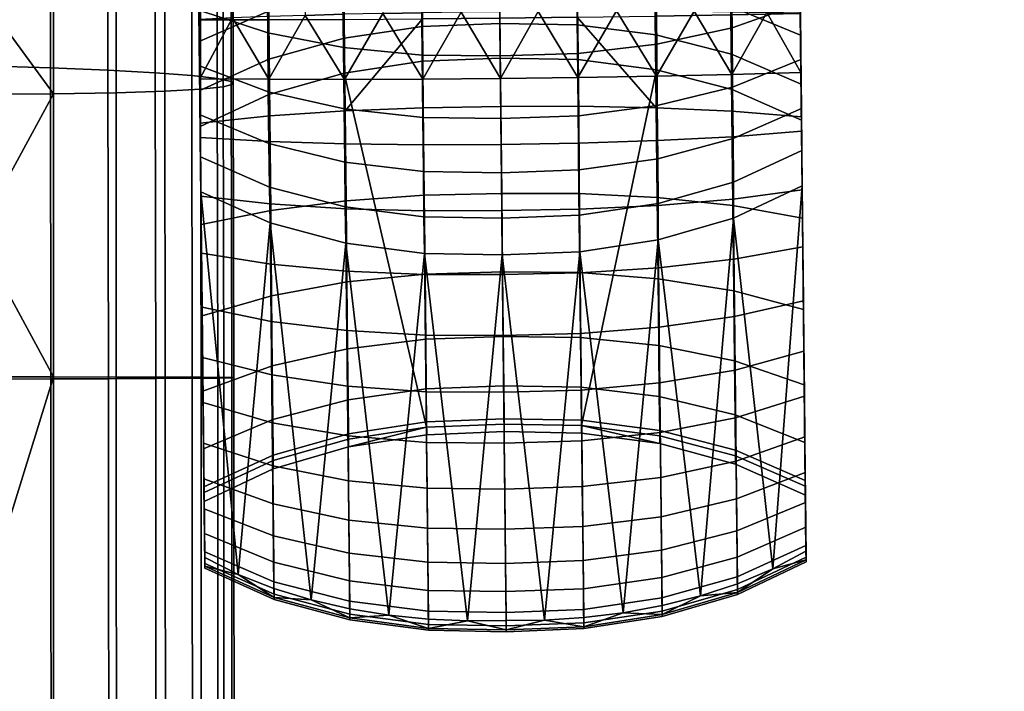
# Model space of a CAD drawing. Header units: millimetres. Extents: x -347 to 347, y -351 to 323.
# Tile 194 of 256: x 230 to 288, y -158 to -118. Entities that reach past the tile are written whole.
import ezdxf

# ---------------------------------------------------------------- set-up
doc = ezdxf.new("R2010")
doc.units = ezdxf.units.MM
doc.header["$MEASUREMENT"] = 0
for name, color, linetype in [('kolecka', 250, 'Continuous'), ('podrucky', 7, 'Continuous'), ('sedak', 155, 'Continuous')]:
    doc.layers.add(name, color=color, linetype=linetype)

msp = doc.modelspace()

# ---------------------------------------------------------------- meshes
at = {"layer": 'kolecka'}
mesh = msp.add_polyface(dxfattribs=at)
corners = [(297.408, -80.989, 3.519), (297.619, -80.774, 2.436), (297.619, -86.257, 1.896), (297.408, -86.257, 3), (297.408, -86.257, 57.001), (297.619, -86.257, 58.105), (297.619, -80.991, 57.606), (297.408, -81.198, 56.521), (297.408, -91.524, 56.48), (297.619, -91.74, 57.563), (297.408, -96.589, 54.946), (297.619, -97.012, 55.966), (297.408, -101.256, 52.449), (297.619, -101.87, 53.367), (297.408, -112.737, 24.733), (297.408, -108.706, 15), (297.408, -111.203, 19.667), (297.408, -113.258, 30), (297.408, -112.778, 35.059), (297.408, -101.08, 7.433), (297.408, -91.316, 3.478), (297.408, -96.196, 4.895), (297.408, -105.349, 10.907), (297.408, -91.524, 56.48), (297.408, -71.257, 7.551), (297.408, -108.823, 44.823), (297.408, -111.361, 39.939), (297.408, -105.349, 49.092), (297.408, -101.256, 52.449), (297.408, -96.589, 54.946), (297.408, -86.257, 57.001), (297.408, -81.198, 56.521), (297.408, -80.989, 3.519), (297.408, -86.257, 3), (25, -305.5, 7.551), (25, -335.323, 7.433), (25, -315.233, 3.519), (25, -310.167, 5.054), (25, -315.441, 56.521), (25, -325.767, 56.48), (25, -297.934, 15.177), (25, -293.979, 24.941), (25, -295.395, 20.061), (25, -301.408, 10.907), (25, -294.02, 35.267), (25, -305.677, 52.567), (25, -298.051, 45), (25, -301.407, 49.093), (25, -310.561, 55.104), (25, -295.554, 40.333), (25, -293.499, 30), (25, -320.5, 3), (25, -325.559, 3.478)]
mesh.append_faces([[corners[k] for k in face] for face in [(0, 1, 2, 3), (4, 5, 6, 7), (8, 9, 5, 4), (10, 11, 9, 8), (12, 13, 11, 10), (14, 15, 16, 16), (17, 18, 14, 14), (19, 15, 14, 14), (19, 20, 21, 21), (18, 19, 14, 14), (19, 22, 15, 15), (23, 24, 19, 19), (25, 18, 26, 26), (25, 27, 28, 28), (28, 18, 25, 25), (23, 28, 29, 29), (19, 18, 28, 28), (19, 28, 23, 23), (30, 31, 23, 23), (20, 19, 32, 32), (24, 32, 19, 19), (33, 20, 32, 32), (34, 35, 36, 36), (36, 37, 34, 34), (34, 38, 39, 39), (34, 40, 41, 41), (40, 42, 41, 41), (43, 40, 34, 34), (34, 41, 44, 44), (45, 46, 47, 47), (45, 48, 38, 38), (34, 45, 38, 38), (34, 46, 45, 45), (44, 49, 46, 46), (34, 44, 46, 46), (44, 41, 50, 50), (51, 36, 52, 52)]])
at = {"layer": 'podrucky'}
mesh = msp.add_polyface(dxfattribs=at)
corners = [(242.231, 100.313, 635.752), (244.448, -117.538, 642.69), (240.281, -117.543, 644.59), (237.996, 100.378, 637.622), (246.75, 100.287, 634.488), (251.392, 100.295, 633.793), (253.645, -117.482, 640.738), (248.969, -117.517, 641.422), (255.997, 100.334, 633.627), (258.281, -117.437, 640.59), (246.747, 100.575, 644.76), (251.272, -117.155, 652.177), (253.626, -117.112, 652.445), (251.388, 100.622, 645.457), (237.995, 100.487, 641.62), (240.28, -117.521, 648.591), (242.285, -117.427, 649.629), (242.229, 100.529, 643.494), (246.639, -117.271, 651.211), (248.934, -117.208, 651.768), (255.97, -117.078, 652.579), (255.994, 100.67, 645.623), (242.082, 113.885, 642.571), (237.856, 113.714, 640.728), (246.582, 114.017, 643.813), (251.208, 114.112, 644.499), (242.118, 112.557, 634.753), (237.866, 112.708, 636.599), (246.639, 112.473, 633.507), (255.87, 112.48, 632.659), (251.275, 112.449, 632.822), (269.609, 112.845, 634.753), (273.856, 113.086, 636.599), (273.985, 100.755, 637.622), (269.752, 100.602, 635.752), (265.235, 100.481, 634.488), (265.091, 112.666, 633.507), (260.456, 112.545, 632.822), (260.594, 100.392, 633.793), (265.232, 100.768, 644.76), (260.59, 100.719, 645.457), (262.916, -117.014, 652.445), (265.27, -117.008, 652.177), (273.984, 100.864, 641.62), (269.75, 100.817, 643.494), (274.261, -117.092, 649.629), (276.267, -117.144, 648.591), (267.609, -117.012, 651.768), (269.905, -117.027, 651.211), (260.572, -117.03, 652.579), (272.131, -117.053, 650.5), (276.268, -117.166, 644.59), (272.101, -117.248, 642.69), (262.905, -117.385, 640.738), (267.581, -117.322, 641.422), (276.267, -117.144, 648.591), (276.268, -117.166, 644.59), (273.984, 100.864, 641.62), (273.856, 113.086, 636.599), (273.846, 114.092, 640.728), (273.985, 100.755, 637.622), (240.281, -117.543, 644.59), (240.28, -117.521, 648.591), (237.995, 100.487, 641.62), (237.996, 100.378, 637.622), (237.856, 113.714, 640.728)]
mesh.append_faces([[corners[k] for k in face] for face in [(0, 1, 2, 3), (4, 5, 6, 6), (4, 7, 1, 0), (8, 9, 6, 5), (10, 11, 12, 13), (14, 15, 16, 17), (17, 18, 19, 10), (20, 21, 13, 13), (17, 22, 23, 14), (10, 24, 22, 17), (13, 25, 24, 10), (26, 0, 3, 27), (0, 26, 28, 4), (29, 8, 5, 30), (4, 28, 30, 5), (31, 32, 33, 34), (34, 35, 36, 31), (29, 37, 38, 8), (35, 38, 37, 36), (39, 40, 41, 42), (43, 44, 45, 46), (44, 39, 47, 48), (49, 40, 21, 21), (39, 42, 47, 47), (44, 48, 50, 50), (44, 50, 45, 45), (40, 49, 41, 41), (34, 33, 51, 52), (35, 53, 38, 38), (35, 34, 52, 54), (8, 38, 53, 9), (55, 56, 57, 57), (58, 59, 60, 60), (57, 56, 60, 60), (61, 62, 63, 63), (64, 63, 65, 65), (64, 61, 63, 63)]])
mesh = msp.add_polyface(dxfattribs=at)
corners = [(240.345, -123.722, 644.091), (240.281, -117.543, 644.59), (244.448, -117.538, 642.69), (244.508, -123.298, 642.229), (248.969, -117.517, 641.422), (249.026, -122.997, 640.987), (248.975, -121.107, 651.673), (248.934, -117.208, 651.768), (246.639, -117.271, 651.211), (244.453, -121.102, 650.403), (244.413, -117.344, 650.5), (242.285, -117.427, 649.629), (240.28, -117.521, 648.591), (240.318, -121.067, 648.491), (251.272, -117.155, 652.177), (244.491, -124.827, 649.891), (240.354, -124.581, 647.999), (244.399, -113.424, 474.576), (248.914, -112.294, 474.949), (248.873, -108.086, 466.794), (244.357, -109.109, 466.42), (244.429, -117.028, 483.036), (248.942, -115.817, 483.39), (244.446, -119.893, 491.706), (248.957, -118.631, 492.03), (244.302, -104.125, 458.656), (240.154, -105.45, 458.122), (240.208, -110.633, 465.852), (240.255, -115.11, 474.011), (240.294, -118.835, 482.5), (244.451, -122.01, 500.491), (248.959, -120.725, 500.782), (240.325, -121.775, 491.216), (240.348, -123.921, 500.051), (248.786, -105.405, 434.011), (253.493, -105.553, 433.785), (253.541, -110.709, 442.393), (248.83, -110.448, 442.633), (244.387, -118.316, 461.087), (248.915, -119.201, 460.66), (248.955, -122.873, 469.995), (244.425, -121.857, 470.379), (244.346, -114.329, 451.978), (248.873, -115.054, 451.528), (244.305, -109.912, 443.084), (244.262, -105.082, 434.436), (244.462, -124.941, 479.821), (240.34, -123.234, 480.314), (240.31, -120.299, 470.957), (240.275, -116.955, 461.729), (240.235, -113.21, 452.656), (240.192, -109.076, 443.764), (240.145, -104.566, 435.078), (240.31, -120.299, 470.957), (240.34, -123.234, 480.314), (240.255, -115.11, 474.011), (240.275, -116.955, 461.729), (240.208, -110.633, 465.852), (240.294, -118.835, 482.5), (240.154, -105.45, 458.122), (240.235, -113.21, 452.656), (240.28, -117.521, 648.591), (240.281, -117.543, 644.59), (240.318, -121.067, 648.491), (240.354, -124.581, 647.999)]
mesh.append_faces([[corners[k] for k in face] for face in [(0, 1, 2, 3), (4, 5, 3, 2), (6, 7, 8, 8), (9, 8, 10, 10), (10, 11, 9, 9), (11, 12, 13, 13), (13, 9, 11, 11), (6, 8, 9, 9), (6, 14, 7, 7), (15, 9, 13, 16), (17, 18, 19, 20), (21, 22, 18, 17), (23, 24, 22, 21), (20, 25, 26, 27), (21, 17, 28, 29), (17, 20, 27, 28), (24, 23, 30, 31), (23, 32, 33, 30), (29, 32, 23, 21), (34, 35, 36, 37), (38, 39, 40, 41), (42, 43, 39, 38), (44, 37, 43, 42), (45, 34, 37, 44), (41, 46, 47, 48), (42, 38, 49, 50), (48, 49, 38, 41), (50, 51, 44, 42), (45, 44, 51, 52), (53, 54, 55, 55), (56, 53, 57, 57), (58, 55, 54, 54), (55, 57, 53, 53), (59, 60, 56, 56), (57, 59, 56, 56), (61, 62, 63, 63), (64, 63, 62, 62)]])
mesh = msp.add_polyface(dxfattribs=at)
corners = [(249.026, -122.997, 640.987), (248.969, -117.517, 641.422), (253.645, -117.482, 640.738), (253.701, -122.811, 640.316), (258.281, -117.437, 640.59), (258.336, -122.733, 640.171), (258.318, -121.043, 652.49), (258.277, -117.053, 652.584), (255.97, -117.078, 652.579), (253.668, -121.086, 652.351), (253.626, -117.112, 652.445), (251.272, -117.155, 652.177), (248.975, -121.107, 651.673), (253.59, -111.67, 475.147), (258.218, -111.506, 475.186), (258.175, -107.367, 467.033), (253.548, -107.519, 466.993), (253.621, -115.15, 483.578), (258.255, -114.977, 483.615), (253.642, -117.935, 492.203), (258.284, -117.757, 492.237), (248.914, -112.294, 474.949), (248.873, -108.086, 466.794), (248.942, -115.817, 483.39), (248.957, -118.631, 492.03), (253.652, -120.017, 500.937), (258.306, -119.836, 500.969), (248.959, -120.725, 500.782), (253.631, -119.649, 460.433), (258.304, -119.701, 460.387), (258.344, -123.456, 469.749), (253.671, -123.391, 469.79), (253.587, -115.416, 451.287), (258.26, -115.45, 451.239), (253.541, -110.709, 442.393), (258.21, -110.723, 442.344), (253.493, -105.553, 433.785), (258.156, -105.543, 433.739), (248.915, -119.201, 460.66), (248.955, -122.873, 469.995), (248.873, -115.054, 451.528), (248.83, -110.448, 442.633), (262.965, -119.552, 460.433), (263.003, -123.293, 469.79), (262.919, -115.318, 451.287), (262.867, -110.612, 442.393), (262.807, -105.455, 433.785), (262.838, -111.573, 475.147), (262.793, -107.422, 466.993), (262.88, -115.053, 483.578), (262.918, -117.838, 492.203), (262.951, -119.92, 500.937), (260.572, -117.03, 652.579), (262.957, -120.989, 652.351), (262.916, -117.014, 652.445), (265.27, -117.008, 652.177), (267.65, -120.911, 651.673), (267.639, -122.802, 640.987), (262.961, -122.714, 640.316), (262.905, -117.385, 640.738)]
mesh.append_faces([[corners[k] for k in face] for face in [(0, 1, 2, 2), (0, 2, 3, 3), (4, 5, 3, 2), (6, 7, 8, 8), (9, 8, 10, 10), (11, 9, 10, 10), (6, 8, 9, 9), (12, 9, 11, 11), (13, 14, 15, 16), (17, 18, 14, 13), (19, 20, 18, 17), (21, 13, 16, 22), (23, 17, 13, 21), (24, 19, 17, 23), (25, 26, 20, 19), (27, 25, 19, 24), (28, 29, 30, 31), (32, 33, 29, 28), (34, 35, 33, 32), (36, 37, 35, 34), (38, 28, 31, 39), (40, 32, 28, 38), (41, 34, 32, 40), (42, 43, 30, 29), (44, 42, 29, 33), (45, 44, 33, 35), (46, 45, 35, 37), (47, 48, 15, 14), (49, 47, 14, 18), (50, 49, 18, 20), (51, 50, 20, 26), (6, 52, 7, 7), (53, 54, 52, 52), (55, 54, 53, 53), (6, 53, 52, 52), (56, 55, 53, 53), (57, 58, 59, 59), (4, 59, 58, 5)]])
mesh = msp.add_polyface(dxfattribs=at)
corners = [(267.67, -119.005, 460.66), (267.706, -122.677, 469.995), (263.003, -123.293, 469.79), (262.965, -119.552, 460.433), (267.625, -114.857, 451.528), (262.919, -115.318, 451.287), (272.179, -118.025, 461.087), (272.214, -121.566, 470.379), (272.135, -114.038, 451.978), (276.296, -119.922, 470.957), (276.327, -122.856, 480.314), (272.242, -124.65, 479.821), (276.222, -112.833, 452.656), (276.261, -116.578, 461.729), (267.572, -115.622, 483.39), (267.526, -112.099, 474.949), (262.838, -111.573, 475.147), (262.88, -115.053, 483.578), (267.616, -118.435, 492.03), (262.918, -117.838, 492.203), (272.109, -116.738, 483.036), (272.064, -113.134, 474.576), (272.152, -119.603, 491.706), (276.281, -118.458, 482.5), (276.242, -114.733, 474.011), (267.658, -120.529, 500.782), (262.951, -119.92, 500.937), (272.192, -121.719, 500.491), (276.334, -123.544, 500.051), (276.312, -121.398, 491.216), (267.691, -124.776, 651.147), (267.65, -120.911, 651.673), (262.957, -120.989, 652.351), (262.999, -124.928, 651.818), (272.21, -124.537, 649.891), (272.171, -120.812, 650.403), (269.905, -117.027, 651.211), (267.609, -117.012, 651.768), (272.131, -117.053, 650.5), (274.261, -117.092, 649.629), (276.304, -120.69, 648.491), (276.267, -117.144, 648.591), (265.27, -117.008, 652.177), (276.341, -124.204, 647.999), (276.332, -123.345, 644.091), (272.161, -123.008, 642.229), (272.101, -117.248, 642.69), (276.268, -117.166, 644.59), (267.581, -117.322, 641.422), (267.639, -122.802, 640.987), (262.905, -117.385, 640.738), (276.268, -117.166, 644.59), (276.267, -117.144, 648.591), (276.304, -120.69, 648.491), (276.332, -123.345, 644.091), (276.341, -124.204, 647.999), (276.312, -121.398, 491.216), (276.353, -125.375, 489.772), (276.281, -118.458, 482.5), (276.261, -116.578, 461.729), (276.195, -110.256, 465.852), (276.296, -119.922, 470.957), (276.327, -122.856, 480.314), (276.242, -114.733, 474.011)]
mesh.append_faces([[corners[k] for k in face] for face in [(0, 1, 2, 3), (4, 0, 3, 5), (6, 7, 1, 0), (8, 6, 0, 4), (7, 9, 10, 11), (8, 12, 13, 6), (9, 7, 6, 13), (14, 15, 16, 17), (18, 14, 17, 19), (20, 21, 15, 14), (22, 20, 14, 18), (20, 23, 24, 21), (25, 18, 19, 26), (18, 25, 27, 22), (22, 27, 28, 29), (23, 20, 22, 29), (30, 31, 32, 33), (34, 35, 31, 30), (31, 36, 37, 37), (35, 38, 36, 36), (38, 35, 39, 39), (39, 40, 41, 41), (40, 39, 35, 35), (31, 35, 36, 36), (31, 37, 42, 42), (34, 43, 40, 35), (44, 45, 46, 47), (48, 46, 45, 49), (49, 50, 48, 48), (51, 52, 53, 53), (53, 54, 51, 51), (55, 54, 53, 53), (56, 57, 58, 58), (59, 60, 61, 61), (62, 61, 63, 63), (63, 61, 60, 60), (63, 58, 62, 62)]])
mesh = msp.add_polyface(dxfattribs=at)
corners = [(249.081, -128.377, 639.298), (244.566, -128.953, 640.451), (244.508, -123.298, 642.229), (249.026, -122.997, 640.987), (253.755, -128.043, 638.676), (253.701, -122.811, 640.316), (258.391, -127.934, 638.541), (258.336, -122.733, 640.171), (253.804, -132.771, 635.897), (249.13, -133.238, 636.438), (258.44, -132.633, 635.78), (240.409, -129.789, 642.178), (240.345, -123.722, 644.091), (258.535, -141.748, 611.954), (258.306, -119.836, 500.969), (253.652, -120.017, 500.937), (253.897, -141.938, 611.923), (248.959, -120.725, 500.782), (253.709, -125.025, 651.818), (258.36, -124.998, 651.955), (258.318, -121.043, 652.49), (253.668, -121.086, 652.351), (249.015, -124.972, 651.147), (248.975, -121.107, 651.673), (244.491, -124.827, 649.891), (244.453, -121.102, 650.403), (253.75, -128.98, 650.821), (258.401, -128.968, 650.955), (249.055, -128.851, 650.166), (244.53, -128.566, 648.94), (253.79, -132.796, 649.382), (258.442, -132.799, 649.511), (249.093, -132.594, 648.751), (244.567, -132.173, 647.571), (240.354, -124.581, 647.999), (240.391, -128.107, 647.092), (240.427, -131.509, 645.791), (253.708, -126.625, 479.32), (258.378, -126.701, 479.285), (258.406, -129.425, 488.952), (253.742, -129.342, 488.98), (253.671, -123.391, 469.79), (258.344, -123.456, 469.749), (248.994, -126.055, 479.494), (249.031, -128.738, 489.119), (248.955, -122.873, 469.995), (244.462, -124.941, 479.821), (244.498, -127.558, 489.379), (244.425, -121.857, 470.379), (258.429, -131.621, 498.709), (253.772, -131.536, 498.73), (249.066, -130.915, 498.83), (244.531, -129.705, 499.018), (240.367, -125.752, 489.772), (240.34, -123.234, 480.314), (240.389, -127.85, 499.303), (240.294, -118.835, 482.5), (240.34, -123.234, 480.314), (240.367, -125.752, 489.772), (240.325, -121.775, 491.216), (240.348, -123.921, 500.051), (240.389, -127.85, 499.303), (240.345, -123.722, 644.091), (240.409, -129.789, 642.178), (240.461, -134.74, 644.111), (240.354, -124.581, 647.999), (240.281, -117.543, 644.59), (240.391, -128.107, 647.092), (240.427, -131.509, 645.791)]
mesh.append_faces([[corners[k] for k in face] for face in [(0, 1, 2, 3), (4, 0, 3, 5), (6, 4, 5, 7), (8, 9, 0, 4), (10, 8, 4, 6), (2, 1, 11, 12), (13, 14, 15, 16), (17, 16, 15, 15), (18, 19, 20, 21), (22, 18, 21, 23), (24, 22, 23, 25), (26, 27, 19, 18), (28, 26, 18, 22), (29, 28, 22, 24), (30, 31, 27, 26), (32, 30, 26, 28), (33, 32, 28, 29), (29, 24, 34, 35), (33, 29, 35, 36), (37, 38, 39, 40), (41, 42, 38, 37), (43, 37, 40, 44), (45, 41, 37, 43), (46, 43, 44, 47), (48, 45, 43, 46), (49, 50, 40, 39), (44, 40, 50, 51), (47, 44, 51, 52), (46, 47, 53, 54), (52, 55, 53, 47), (56, 57, 58, 58), (59, 56, 58, 58), (60, 59, 61, 61), (58, 61, 59, 59), (62, 63, 64, 64), (65, 66, 67, 67), (62, 68, 67, 67), (67, 66, 62, 62)]])
mesh = msp.add_polyface(dxfattribs=at)
corners = [(263.033, -126.527, 479.32), (263.056, -129.244, 488.98), (258.406, -129.425, 488.952), (258.378, -126.701, 479.285), (263.003, -123.293, 469.79), (258.344, -123.456, 469.749), (267.734, -125.859, 479.494), (267.754, -128.542, 489.119), (267.706, -122.677, 469.995), (272.242, -124.65, 479.821), (272.261, -127.268, 489.379), (272.214, -121.566, 470.379), (258.429, -131.621, 498.709), (263.072, -131.438, 498.73), (267.764, -130.719, 498.83), (272.273, -129.415, 499.018), (276.327, -122.856, 480.314), (276.353, -125.375, 489.772), (276.375, -127.473, 499.303), (262.999, -124.928, 651.818), (262.957, -120.989, 652.351), (258.318, -121.043, 652.49), (258.36, -124.998, 651.955), (263.04, -128.883, 650.821), (258.401, -128.968, 650.955), (267.732, -128.656, 650.166), (267.691, -124.776, 651.147), (272.25, -128.275, 648.94), (272.21, -124.537, 649.891), (263.081, -132.699, 649.382), (258.442, -132.799, 649.511), (267.772, -132.399, 648.751), (272.289, -131.882, 647.571), (276.378, -127.73, 647.092), (276.341, -124.204, 647.999), (276.414, -131.131, 645.791), (258.535, -141.748, 611.954), (263.166, -141.841, 611.923), (262.951, -119.92, 500.937), (258.306, -119.836, 500.969), (267.658, -120.529, 500.782), (267.696, -128.182, 639.298), (267.639, -122.802, 640.987), (272.161, -123.008, 642.229), (272.222, -128.663, 640.451), (263.016, -127.946, 638.676), (262.961, -122.714, 640.316), (258.391, -127.934, 638.541), (258.336, -122.733, 640.171), (267.749, -133.043, 636.438), (272.277, -133.771, 637.441), (263.066, -132.674, 635.897), (258.44, -132.633, 635.78), (276.332, -123.345, 644.091), (276.396, -129.412, 642.178), (276.453, -134.891, 638.945), (276.378, -127.73, 647.092), (276.414, -131.131, 645.791), (276.396, -129.412, 642.178), (276.448, -134.363, 644.111), (276.341, -124.204, 647.999), (276.332, -123.345, 644.091), (276.334, -123.544, 500.051), (276.605, -149.372, 610.223), (276.375, -127.473, 499.303), (276.353, -125.375, 489.772), (276.312, -121.398, 491.216), (276.327, -122.856, 480.314), (276.281, -118.458, 482.5)]
mesh.append_faces([[corners[k] for k in face] for face in [(0, 1, 2, 3), (4, 0, 3, 5), (6, 7, 1, 0), (8, 6, 0, 4), (9, 10, 7, 6), (11, 9, 6, 8), (12, 2, 1, 13), (7, 14, 13, 1), (10, 15, 14, 7), (9, 16, 17, 10), (15, 10, 17, 18), (19, 20, 21, 22), (23, 19, 22, 24), (25, 26, 19, 23), (27, 28, 26, 25), (29, 23, 24, 30), (31, 25, 23, 29), (32, 27, 25, 31), (27, 33, 34, 28), (32, 35, 33, 27), (36, 37, 38, 39), (40, 38, 37, 37), (41, 42, 43, 44), (45, 46, 42, 41), (47, 48, 46, 45), (49, 41, 44, 50), (51, 45, 41, 49), (52, 47, 45, 51), (43, 53, 54, 44), (55, 50, 44, 54), (56, 57, 58, 58), (59, 58, 57, 57), (60, 56, 61, 61), (56, 58, 61, 61), (62, 63, 64, 64), (64, 65, 66, 66), (67, 68, 65, 65), (62, 64, 66, 66)]])
mesh = msp.add_polyface(dxfattribs=at)
corners = [(249.13, -133.238, 636.438), (244.618, -134.061, 637.441), (244.566, -128.953, 640.451), (249.081, -128.377, 639.298), (249.17, -137.236, 632.664), (244.66, -138.262, 633.471), (253.844, -136.66, 632.229), (253.804, -132.771, 635.897), (258.48, -136.498, 632.135), (258.44, -132.633, 635.78), (249.201, -140.305, 628.103), (244.692, -141.485, 628.674), (253.874, -139.646, 627.795), (258.512, -139.467, 627.729), (253.894, -141.619, 622.679), (249.22, -142.332, 622.84), (258.532, -141.429, 622.644), (240.467, -135.268, 638.945), (240.409, -129.789, 642.178), (240.514, -139.773, 634.681), (240.55, -143.229, 629.529), (244.714, -143.942, 611.513), (244.451, -122.01, 500.491), (240.348, -123.921, 500.051), (240.577, -145.847, 611.111), (248.959, -120.725, 500.782), (249.222, -142.655, 611.78), (253.897, -141.938, 611.923), (253.828, -136.424, 647.518), (258.48, -136.441, 647.64), (258.442, -132.799, 649.511), (253.79, -132.796, 649.382), (249.13, -136.153, 646.92), (249.093, -132.594, 648.751), (244.602, -135.601, 645.8), (244.567, -132.173, 647.571), (253.863, -139.817, 645.255), (258.516, -139.847, 645.369), (249.164, -139.481, 644.697), (244.635, -138.806, 643.652), (249.194, -142.461, 642.18), (253.894, -142.856, 642.692), (244.664, -141.675, 641.22), (240.461, -134.74, 644.111), (240.493, -137.76, 642.076), (240.521, -140.463, 639.773), (240.427, -131.509, 645.791), (258.429, -131.621, 498.709), (256.35, -153.54, 609.63), (253.772, -131.536, 498.73), (251.641, -153.194, 609.689), (249.066, -130.915, 498.83), (244.531, -129.705, 499.018), (242.627, -150.761, 610.068), (240.389, -127.85, 499.303), (246.993, -152.286, 609.832), (240.618, -149.749, 610.223), (240.348, -123.921, 500.051), (240.389, -127.85, 499.303), (240.521, -140.463, 639.773), (240.467, -135.268, 638.945), (240.546, -142.894, 637.185), (240.493, -137.76, 642.076), (240.409, -129.789, 642.178), (240.514, -139.773, 634.681), (240.461, -134.74, 644.111), (240.427, -131.509, 645.791), (240.345, -123.722, 644.091)]
mesh.append_faces([[corners[k] for k in face] for face in [(0, 1, 2, 3), (4, 5, 1, 0), (6, 4, 0, 7), (8, 6, 7, 9), (10, 11, 5, 4), (12, 10, 4, 6), (13, 12, 6, 8), (14, 15, 10, 12), (16, 14, 12, 13), (17, 18, 2, 1), (19, 17, 1, 5), (5, 11, 20, 19), (21, 22, 23, 24), (25, 26, 27, 27), (26, 25, 22, 21), (28, 29, 30, 31), (32, 28, 31, 33), (34, 32, 33, 35), (36, 37, 29, 28), (38, 36, 28, 32), (39, 38, 32, 34), (40, 41, 36, 38), (42, 40, 38, 39), (39, 34, 43, 44), (42, 39, 44, 45), (34, 35, 46, 43), (47, 48, 49, 49), (49, 50, 51, 51), (52, 53, 54, 54), (51, 55, 52, 52), (56, 57, 58, 58), (59, 60, 61, 61), (59, 62, 60, 60), (63, 60, 62, 62), (64, 61, 60, 60), (62, 65, 63, 63), (66, 67, 65, 65)]])
mesh = msp.add_polyface(dxfattribs=at)
corners = [(272.273, -129.415, 499.018), (276.375, -127.473, 499.303), (274.618, -150.425, 610.068), (267.764, -130.719, 498.83), (270.285, -152.042, 609.832), (267.994, -152.618, 609.75), (263.119, -136.327, 647.518), (263.081, -132.699, 649.382), (258.442, -132.799, 649.511), (258.48, -136.441, 647.64), (267.81, -135.957, 646.92), (267.772, -132.399, 648.751), (272.325, -135.31, 645.8), (272.289, -131.882, 647.571), (263.155, -139.72, 645.255), (258.516, -139.847, 645.369), (267.846, -139.285, 644.697), (272.36, -138.515, 643.652), (263.187, -142.759, 642.692), (258.548, -142.898, 642.796), (267.878, -142.265, 642.18), (272.391, -141.385, 641.22), (276.479, -137.383, 642.076), (276.448, -134.363, 644.111), (276.508, -140.086, 639.773), (276.414, -131.131, 645.791), (272.388, -143.652, 611.513), (276.564, -145.47, 611.111), (276.334, -123.544, 500.051), (272.192, -121.719, 500.491), (267.658, -120.529, 500.782), (263.166, -141.841, 611.923), (267.855, -142.459, 611.78), (267.793, -137.041, 632.664), (267.749, -133.043, 636.438), (272.277, -133.771, 637.441), (272.323, -137.972, 633.471), (263.108, -136.563, 632.229), (263.066, -132.674, 635.897), (258.48, -136.498, 632.135), (258.44, -132.633, 635.78), (267.827, -140.11, 628.103), (272.359, -141.196, 628.674), (263.14, -139.549, 627.795), (258.512, -139.467, 627.729), (267.85, -142.137, 622.84), (272.383, -143.322, 623.14), (263.162, -141.522, 622.679), (258.532, -141.429, 622.644), (258.54, -142.194, 617.248), (263.17, -142.29, 617.25), (276.5, -139.396, 634.681), (276.453, -134.891, 638.945), (276.537, -142.852, 629.529), (276.5, -139.396, 634.681), (276.508, -140.086, 639.773), (276.533, -142.517, 637.185), (276.453, -134.891, 638.945), (276.555, -144.646, 634.344), (276.334, -123.544, 500.051), (276.564, -145.47, 611.111), (276.605, -149.372, 610.223), (276.396, -129.412, 642.178), (276.479, -137.383, 642.076), (276.448, -134.363, 644.111)]
mesh.append_faces([[corners[k] for k in face] for face in [(0, 1, 2, 2), (3, 0, 4, 4), (4, 5, 3, 3), (6, 7, 8, 9), (10, 11, 7, 6), (12, 13, 11, 10), (14, 6, 9, 15), (16, 10, 6, 14), (17, 12, 10, 16), (18, 14, 15, 19), (20, 16, 14, 18), (21, 17, 16, 20), (17, 22, 23, 12), (21, 24, 22, 17), (12, 23, 25, 13), (26, 27, 28, 29), (30, 31, 32, 32), (32, 26, 29, 30), (33, 34, 35, 36), (37, 38, 34, 33), (39, 40, 38, 37), (41, 33, 36, 42), (43, 37, 33, 41), (44, 39, 37, 43), (45, 41, 42, 46), (47, 43, 41, 45), (48, 44, 43, 47), (49, 48, 47, 50), (51, 36, 35, 52), (36, 51, 53, 42), (54, 55, 56, 56), (54, 57, 55, 55), (56, 58, 54, 54), (59, 60, 61, 61), (57, 62, 63, 63), (64, 63, 62, 62), (63, 55, 57, 57)]])
mesh = msp.add_polyface(dxfattribs=at)
corners = [(249.22, -142.332, 622.84), (244.713, -143.612, 623.14), (244.692, -141.485, 628.674), (249.201, -140.305, 628.103), (249.227, -143.119, 617.257), (244.72, -144.435, 617.269), (240.574, -145.506, 623.588), (240.55, -143.229, 629.529), (240.583, -146.383, 617.287), (249.222, -142.655, 611.78), (244.714, -143.942, 611.513), (240.577, -145.847, 611.111), (244.69, -144.258, 638.486), (249.221, -145.145, 639.349), (249.194, -142.461, 642.18), (244.664, -141.675, 641.22), (244.712, -146.523, 635.482), (249.245, -147.498, 636.237), (240.521, -140.463, 639.773), (240.546, -142.894, 637.185), (240.569, -145.023, 634.344), (244.731, -148.44, 632.246), (240.588, -146.825, 631.284), (244.758, -151.196, 625.051), (244.747, -150.023, 628.727), (240.603, -148.309, 627.958), (240.615, -149.405, 624.485), (244.765, -151.943, 621.265), (240.622, -150.1, 620.91), (244.768, -152.255, 617.419), (240.625, -150.384, 617.28), (244.767, -152.137, 613.661), (240.624, -150.262, 613.733), (242.627, -150.761, 610.068), (244.761, -151.604, 609.938), (246.993, -152.286, 609.832), (240.618, -149.749, 610.223), (249.301, -153.36, 613.612), (244.531, -129.705, 499.018), (240.389, -127.85, 499.303), (240.577, -145.847, 611.111), (240.618, -149.749, 610.223), (240.624, -150.262, 613.733), (240.348, -123.921, 500.051), (240.583, -146.383, 617.287), (240.625, -150.384, 617.28), (240.622, -150.1, 620.91), (240.615, -149.405, 624.485), (240.574, -145.506, 623.588), (240.603, -148.309, 627.958), (240.514, -139.773, 634.681), (240.588, -146.825, 631.284), (240.569, -145.023, 634.344), (240.55, -143.229, 629.529), (240.546, -142.894, 637.185)]
mesh.append_faces([[corners[k] for k in face] for face in [(0, 1, 2, 3), (4, 5, 1, 0), (6, 7, 2, 1), (8, 6, 1, 5), (4, 9, 10, 5), (5, 10, 11, 8), (12, 13, 14, 15), (16, 17, 13, 12), (18, 19, 12, 15), (16, 12, 19, 20), (21, 16, 20, 22), (23, 24, 25, 26), (27, 23, 26, 28), (24, 21, 22, 25), (29, 27, 28, 30), (31, 29, 30, 32), (33, 31, 32, 32), (31, 34, 35, 35), (32, 36, 33, 33), (31, 33, 34, 34), (35, 37, 31, 31), (38, 35, 34, 34), (38, 34, 33, 33), (39, 33, 36, 36), (40, 41, 42, 42), (43, 41, 40, 40), (44, 40, 42, 42), (44, 45, 46, 46), (47, 48, 46, 46), (44, 46, 48, 48), (49, 48, 47, 47), (44, 42, 45, 45), (50, 51, 52, 52), (49, 51, 53, 53), (53, 51, 50, 50), (54, 50, 52, 52), (53, 48, 49, 49)]])
mesh = msp.add_polyface(dxfattribs=at)
corners = [(272.273, -129.415, 499.018), (272.502, -151.313, 609.938), (270.285, -152.042, 609.832), (274.618, -150.425, 610.068), (276.375, -127.473, 499.303), (276.605, -149.372, 610.223), (272.419, -143.968, 638.486), (272.391, -141.385, 641.22), (267.878, -142.265, 642.18), (267.908, -144.949, 639.349), (272.444, -146.232, 635.482), (267.933, -147.302, 636.237), (272.465, -148.15, 632.246), (267.955, -149.297, 632.884), (272.483, -149.732, 628.727), (267.973, -150.944, 629.237), (272.496, -150.905, 625.051), (267.987, -152.167, 625.426), (272.505, -151.652, 621.265), (267.996, -152.949, 621.5), (272.508, -151.964, 617.419), (268, -153.28, 617.512), (272.508, -151.847, 613.661), (267.999, -153.165, 613.612), (276.508, -140.086, 639.773), (276.533, -142.517, 637.185), (276.555, -144.646, 634.344), (276.574, -146.448, 631.284), (276.601, -149.028, 624.485), (276.59, -147.932, 627.958), (276.608, -149.723, 620.91), (276.611, -150.007, 617.28), (276.61, -149.885, 613.733), (276.56, -145.129, 623.588), (272.383, -143.322, 623.14), (272.359, -141.196, 628.674), (276.537, -142.852, 629.529), (276.57, -146.006, 617.287), (272.393, -144.145, 617.269), (267.859, -142.924, 617.257), (272.388, -143.652, 611.513), (267.855, -142.459, 611.78), (276.564, -145.47, 611.111), (276.574, -146.448, 631.284), (276.59, -147.932, 627.958), (276.537, -142.852, 629.529), (276.555, -144.646, 634.344), (276.5, -139.396, 634.681), (276.56, -145.129, 623.588), (276.57, -146.006, 617.287), (276.608, -149.723, 620.91), (276.611, -150.007, 617.28), (276.61, -149.885, 613.733), (276.601, -149.028, 624.485), (276.564, -145.47, 611.111), (276.605, -149.372, 610.223)]
mesh.append_faces([[corners[k] for k in face] for face in [(0, 1, 2, 2), (0, 3, 1, 1), (4, 5, 3, 3), (6, 7, 8, 9), (10, 6, 9, 11), (12, 10, 11, 13), (14, 12, 13, 15), (16, 14, 15, 17), (18, 16, 17, 19), (20, 18, 19, 21), (22, 20, 21, 23), (24, 7, 6, 25), (10, 26, 25, 6), (12, 27, 26, 10), (16, 28, 29, 14), (18, 30, 28, 16), (14, 29, 27, 12), (20, 31, 30, 18), (22, 32, 31, 20), (3, 32, 22, 22), (22, 2, 1, 1), (32, 3, 5, 5), (22, 1, 3, 3), (33, 34, 35, 36), (37, 38, 34, 33), (39, 38, 40, 41), (38, 37, 42, 40), (43, 44, 45, 45), (46, 43, 45, 45), (47, 46, 45, 45), (48, 45, 44, 44), (49, 50, 51, 51), (51, 52, 49, 49), (53, 50, 48, 48), (49, 52, 54, 54), (54, 52, 55, 55), (48, 50, 49, 49), (48, 44, 53, 53)]])
mesh = msp.add_polyface(dxfattribs=at)
corners = [(256.35, -153.54, 609.63), (258.659, -153.52, 609.629), (258.665, -154.075, 613.582), (258.429, -131.621, 498.709), (263.072, -131.438, 498.73), (263.301, -153.337, 609.649), (260.956, -153.492, 609.63), (267.764, -130.719, 498.83), (267.994, -152.618, 609.75), (265.657, -153.048, 609.689), (263.217, -145.496, 639.808), (263.187, -142.759, 642.692), (258.548, -142.898, 642.796), (258.576, -145.646, 639.902), (267.908, -144.949, 639.349), (267.878, -142.265, 642.18), (263.242, -147.896, 636.639), (258.602, -148.056, 636.721), (267.933, -147.302, 636.237), (263.264, -149.932, 633.224), (258.623, -150.099, 633.293), (267.955, -149.297, 632.884), (263.282, -151.614, 629.508), (258.641, -151.788, 629.563), (267.973, -150.944, 629.237), (263.296, -152.863, 625.625), (258.654, -153.042, 625.666), (267.987, -152.167, 625.426), (263.304, -153.663, 621.626), (258.662, -153.846, 621.651), (267.996, -152.949, 621.5), (263.308, -154.004, 617.561), (258.666, -154.189, 617.571), (268, -153.28, 617.512), (263.307, -153.89, 613.587), (267.999, -153.165, 613.612), (270.285, -152.042, 609.832), (272.508, -151.847, 613.661), (267.859, -142.924, 617.257), (267.85, -142.137, 622.84), (272.383, -143.322, 623.14), (272.393, -144.145, 617.269), (263.17, -142.29, 617.25), (263.162, -141.522, 622.679), (267.855, -142.459, 611.78), (263.166, -141.841, 611.923), (258.54, -142.194, 617.248), (258.535, -141.748, 611.954)]
mesh.append_faces([[corners[k] for k in face] for face in [(0, 1, 2, 2), (0, 3, 1, 1), (4, 5, 6, 6), (7, 8, 9, 9), (9, 5, 4, 4), (6, 1, 3, 3), (3, 4, 6, 6), (4, 7, 9, 9), (10, 11, 12, 13), (14, 15, 11, 10), (16, 10, 13, 17), (18, 14, 10, 16), (19, 16, 17, 20), (21, 18, 16, 19), (22, 19, 20, 23), (24, 21, 19, 22), (25, 22, 23, 26), (27, 24, 22, 25), (28, 25, 26, 29), (30, 27, 25, 28), (31, 28, 29, 32), (33, 30, 28, 31), (34, 31, 32, 2), (35, 33, 31, 34), (6, 2, 1, 1), (9, 35, 34, 34), (6, 5, 34, 34), (34, 5, 9, 9), (35, 9, 8, 8), (36, 35, 8, 8), (36, 37, 35, 35), (34, 2, 6, 6), (38, 39, 40, 41), (42, 43, 39, 38), (44, 45, 38, 38), (46, 42, 45, 47), (42, 38, 45, 45)]])
mesh = msp.add_polyface(dxfattribs=at)
corners = [(253.902, -142.388, 617.25), (249.227, -143.119, 617.257), (249.22, -142.332, 622.84), (253.894, -141.619, 622.679), (258.54, -142.194, 617.248), (258.532, -141.429, 622.644), (249.222, -142.655, 611.78), (253.897, -141.938, 611.923), (258.535, -141.748, 611.954), (253.894, -142.856, 642.692), (258.548, -142.898, 642.796), (258.516, -139.847, 645.369), (253.863, -139.817, 645.255), (253.922, -145.593, 639.808), (258.576, -145.646, 639.902), (249.221, -145.145, 639.349), (249.194, -142.461, 642.18), (253.947, -147.994, 636.639), (258.602, -148.056, 636.721), (249.245, -147.498, 636.237), (253.968, -150.029, 633.224), (258.623, -150.099, 633.293), (249.264, -149.493, 632.884), (244.731, -148.44, 632.246), (244.712, -146.523, 635.482), (253.985, -151.711, 629.508), (258.641, -151.788, 629.563), (249.281, -151.14, 629.237), (244.747, -150.023, 628.727), (253.998, -152.961, 625.625), (258.654, -153.042, 625.666), (249.293, -152.363, 625.426), (244.758, -151.196, 625.051), (254.006, -153.76, 621.626), (258.662, -153.846, 621.651), (249.3, -153.145, 621.5), (244.765, -151.943, 621.265), (254.009, -154.102, 617.561), (258.666, -154.189, 617.571), (249.303, -153.476, 617.512), (244.768, -152.255, 617.419), (254.008, -153.988, 613.587), (258.665, -154.075, 613.582), (249.301, -153.36, 613.612), (244.767, -152.137, 613.661), (251.641, -153.194, 609.689), (256.35, -153.54, 609.63), (254.002, -153.434, 609.649), (249.296, -152.814, 609.75), (246.993, -152.286, 609.832), (253.772, -131.536, 498.73), (249.066, -130.915, 498.83)]
mesh.append_faces([[corners[k] for k in face] for face in [(0, 1, 2, 3), (4, 0, 3, 5), (6, 1, 7, 7), (4, 8, 7, 0), (0, 7, 1, 1), (9, 10, 11, 12), (13, 14, 10, 9), (15, 13, 9, 16), (17, 18, 14, 13), (19, 17, 13, 15), (20, 21, 18, 17), (22, 20, 17, 19), (23, 22, 19, 24), (25, 26, 21, 20), (27, 25, 20, 22), (28, 27, 22, 23), (29, 30, 26, 25), (31, 29, 25, 27), (32, 31, 27, 28), (33, 34, 30, 29), (35, 33, 29, 31), (36, 35, 31, 32), (37, 38, 34, 33), (39, 37, 33, 35), (40, 39, 35, 36), (41, 42, 38, 37), (43, 41, 37, 39), (44, 43, 39, 40), (45, 41, 43, 43), (46, 41, 47, 47), (41, 45, 47, 47), (43, 48, 45, 45), (49, 48, 43, 43), (41, 46, 42, 42), (50, 46, 47, 47), (51, 45, 48, 48), (45, 50, 47, 47), (49, 51, 48, 48)]])
at = {"layer": 'sedak'}
mesh = msp.add_polyface(dxfattribs=at)
corners = [(226.96, -102.463, 420.073), (226.96, -109.19, 420.626), (200.518, -113.867, 420.947), (226.96, -82.06, 418.31), (200.518, -86.073, 418.586), (226.961, -68.49, 417.103), (226.96, -95.62, 419.494), (226.96, -88.831, 418.906), (226.96, -115.653, 421.138), (235.296, -81.918, 420.134), (231.55, -82.023, 418.794), (231.55, -54.891, 416.383), (235.293, -54.791, 417.72), (238.221, -81.756, 422.207), (238.216, -54.636, 419.792), (240.348, -81.547, 424.891), (240.342, -54.435, 422.475), (241.699, -81.299, 428.063), (241.692, -54.197, 425.648), (242.299, -81.023, 431.601), (242.291, -53.932, 429.186), (242.168, -80.728, 435.382), (242.16, -53.648, 432.969), (241.331, -80.423, 439.284), (241.324, -53.354, 436.873), (235.298, -95.476, 421.317), (231.551, -95.582, 419.978), (238.223, -95.312, 423.39), (240.351, -95.099, 426.073), (241.703, -94.848, 429.244), (242.303, -94.568, 432.781), (242.172, -94.269, 436.561), (241.335, -93.959, 440.462), (239.813, -93.65, 444.361), (239.809, -80.118, 443.183), (237.629, -93.351, 448.136), (237.626, -79.823, 446.958), (234.807, -93.071, 451.664), (234.805, -79.547, 450.486), (231.369, -92.821, 454.822), (231.368, -79.299, 453.645), (227.338, -92.609, 457.489), (227.338, -79.09, 456.311), (222.736, -92.445, 459.542), (222.737, -78.929, 458.363), (217.587, -92.34, 460.858), (217.59, -78.825, 459.678), (235.301, -109.044, 422.444), (231.552, -109.152, 421.107), (238.228, -108.877, 424.515), (240.357, -108.661, 427.197), (241.71, -108.405, 430.367), (242.31, -108.12, 433.903), (242.179, -107.816, 437.683), (241.342, -107.501, 441.584), (239.82, -107.187, 445.483), (237.636, -106.882, 449.259), (234.813, -106.598, 452.789), (231.374, -106.343, 455.95), (227.341, -106.127, 458.619), (222.738, -105.961, 460.675), (217.587, -105.854, 461.995), (227.351, -120.286, 459.722), (231.387, -120.406, 457.039), (222.745, -120.194, 461.789), (217.59, -120.134, 463.119), (217.598, -51.812, 457.29), (211.923, -65.284, 458.937), (211.915, -85.553, 460.728), (211.913, -92.302, 461.314), (211.912, -98.999, 461.886), (211.911, -105.816, 462.455)]
mesh.append_faces([[corners[k] for k in face] for face in [(0, 1, 2, 2), (3, 4, 5, 5), (6, 4, 7, 7), (7, 4, 3, 3), (6, 0, 4, 4), (8, 2, 1, 1), (2, 4, 0, 0), (9, 10, 11, 12), (13, 9, 12, 14), (15, 13, 14, 16), (17, 15, 16, 18), (19, 17, 18, 20), (21, 19, 20, 22), (23, 21, 22, 24), (25, 26, 10, 9), (27, 25, 9, 13), (28, 27, 13, 15), (29, 28, 15, 17), (30, 29, 17, 19), (31, 30, 19, 21), (32, 31, 21, 23), (33, 32, 23, 34), (35, 33, 34, 36), (37, 35, 36, 38), (39, 37, 38, 40), (41, 39, 40, 42), (43, 41, 42, 44), (45, 43, 44, 46), (47, 48, 26, 25), (49, 47, 25, 27), (50, 49, 27, 28), (51, 50, 28, 29), (52, 51, 29, 30), (53, 52, 30, 31), (54, 53, 31, 32), (55, 54, 32, 33), (56, 55, 33, 35), (57, 56, 35, 37), (58, 57, 37, 39), (59, 58, 39, 41), (60, 59, 41, 43), (61, 60, 43, 45), (62, 63, 58, 59), (64, 62, 59, 60), (65, 64, 60, 61), (10, 3, 5, 5), (26, 6, 7, 7), (26, 0, 6, 6), (48, 8, 1, 1), (48, 1, 0, 0), (10, 7, 3, 3), (48, 0, 26, 26), (10, 26, 7, 7), (66, 67, 46, 46), (46, 68, 69, 45), (45, 70, 71, 61)]])
mesh = msp.add_polyface(dxfattribs=at)
corners = [(226.964, -153.805, 423.488), (226.967, -168.702, 423.906), (200.534, -169.528, 424.022), (226.961, -130.441, 422.209), (226.962, -138.927, 422.743), (200.524, -141.656, 422.923), (200.518, -113.867, 420.947), (226.96, -121.989, 421.615), (226.96, -115.653, 421.138), (235.309, -121.907, 423.43), (231.557, -121.967, 422.093), (231.552, -109.152, 421.107), (235.301, -109.044, 422.444), (238.239, -121.814, 425.504), (238.228, -108.877, 424.515), (240.37, -121.694, 428.191), (240.357, -108.661, 427.197), (241.725, -121.552, 431.369), (241.71, -108.405, 430.367), (242.326, -121.394, 434.915), (242.31, -108.12, 433.903), (242.197, -121.224, 438.706), (242.179, -107.816, 437.683), (241.36, -121.05, 442.62), (241.342, -107.501, 441.584), (239.837, -120.875, 446.533), (239.82, -107.187, 445.483), (237.652, -120.706, 450.322), (237.636, -106.882, 449.259), (234.828, -120.548, 453.865), (234.813, -106.598, 452.789), (231.387, -120.406, 457.039), (231.374, -106.343, 455.95), (235.324, -138.933, 424.547), (231.566, -138.928, 423.213), (238.26, -138.94, 426.621), (240.396, -138.949, 429.312), (241.754, -138.959, 432.497), (242.358, -138.971, 436.052), (242.231, -138.984, 439.855), (241.394, -138.998, 443.781), (239.872, -139.011, 447.709), (237.685, -139.024, 451.514), (234.858, -139.036, 455.074), (231.413, -139.047, 458.265), (227.373, -139.056, 460.963), (227.351, -120.286, 459.722), (222.761, -139.063, 463.047), (222.745, -120.194, 461.789), (217.598, -139.068, 464.392), (217.59, -120.134, 463.119), (235.333, -168.86, 425.677), (231.573, -168.743, 424.359), (238.27, -169.041, 427.736), (240.407, -169.277, 430.414), (241.767, -169.556, 433.588), (242.372, -169.868, 437.134), (242.245, -170.202, 440.931), (241.409, -170.546, 444.853), (239.886, -170.891, 448.779), (237.7, -171.225, 452.586), (234.873, -171.537, 456.15), (231.427, -171.817, 459.348), (227.386, -172.055, 462.058), (222.772, -172.238, 464.157), (217.607, -172.357, 465.52), (226.968, -176.153, 423.955), (217.587, -105.854, 461.995), (211.91, -112.899, 463.028), (211.909, -120.113, 463.587), (211.912, -155.731, 465.682), (211.909, -129.603, 464.272), (211.909, -139.069, 464.875)]
mesh.append_faces([[corners[k] for k in face] for face in [(0, 1, 2, 2), (3, 4, 5, 5), (3, 6, 7, 7), (5, 4, 0, 0), (7, 6, 8, 8), (2, 5, 0, 0), (9, 10, 11, 12), (13, 9, 12, 14), (15, 13, 14, 16), (17, 15, 16, 18), (19, 17, 18, 20), (21, 19, 20, 22), (23, 21, 22, 24), (25, 23, 24, 26), (27, 25, 26, 28), (29, 27, 28, 30), (31, 29, 30, 32), (33, 34, 10, 9), (35, 33, 9, 13), (36, 35, 13, 15), (37, 36, 15, 17), (38, 37, 17, 19), (39, 38, 19, 21), (40, 39, 21, 23), (41, 40, 23, 25), (42, 41, 25, 27), (43, 42, 27, 29), (44, 43, 29, 31), (45, 44, 31, 46), (47, 45, 46, 48), (49, 47, 48, 50), (51, 52, 34, 33), (53, 51, 33, 35), (54, 53, 35, 36), (55, 54, 36, 37), (56, 55, 37, 38), (57, 56, 38, 39), (58, 57, 39, 40), (59, 58, 40, 41), (60, 59, 41, 42), (61, 60, 42, 43), (62, 61, 43, 44), (63, 62, 44, 45), (64, 63, 45, 47), (65, 64, 47, 49), (10, 7, 8, 8), (4, 3, 34, 34), (0, 4, 34, 34), (66, 1, 52, 52), (1, 0, 52, 52), (10, 8, 11, 11), (0, 34, 52, 52), (34, 3, 10, 10), (7, 10, 3, 3), (67, 68, 69, 50), (49, 70, 65, 65), (50, 71, 72, 49)]])

doc.saveas('drawing.dxf')
